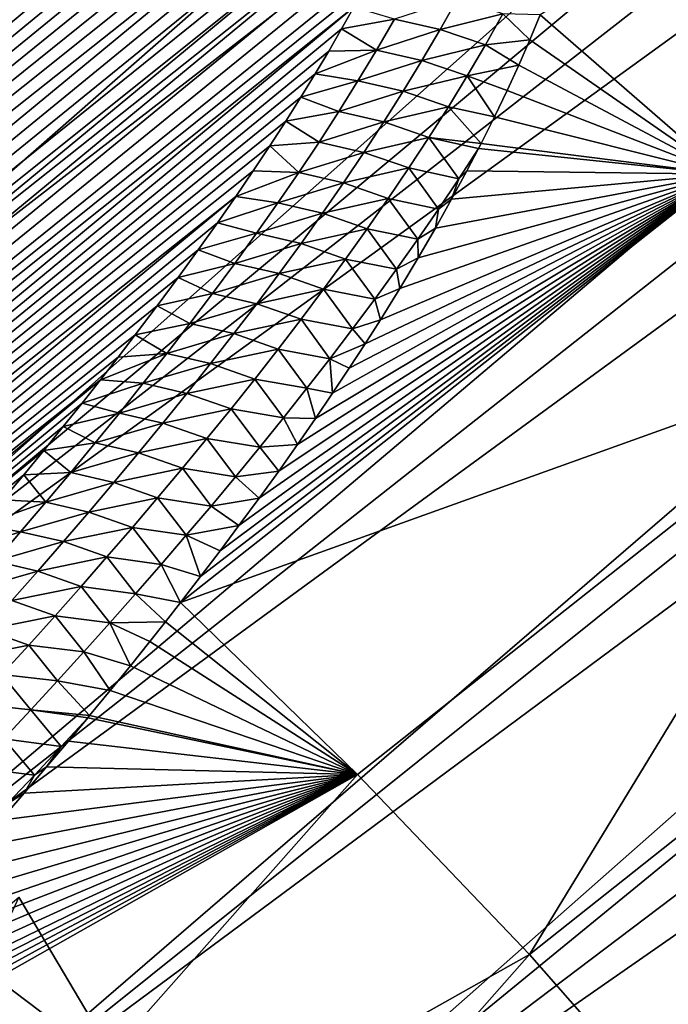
# Model space of a CAD drawing. Header units: metres. Extents: x -82 to 82, y -464 to 32.
# Tile 179 of 256: x -43.6 to -39.31, y -19.83 to -13.32. Entities that reach past the tile are written whole.
import ezdxf

# ---------------------------------------------------------------- set-up
doc = ezdxf.new("R2010")
doc.units = ezdxf.units.M
doc.layers.add('solid_K244121000C07', color=7, linetype='CONTINUOUS')

msp = doc.modelspace()

# ---------------------------------------------------------------- linework, layer by layer
at = {"layer": 'solid_K244121000C07'}
for points in [[(-28.778862, 1.928971, 15.909184), (-47.495743, -14.239585, 32.823467), (-47.729076, -12.937846, 33.763187)], [(-28.778862, 1.928971, 15.909184), (-29.025888, 0.956961, 15.827845), (-47.495743, -14.239585, 32.823467)], [(-29.025888, 0.956961, 15.827845), (-29.240036, -0.018982, 15.770279), (-47.495743, -14.239585, 32.823467)], [(-29.240036, -0.018982, 15.770279), (-47.133812, -15.58215, 31.986959), (-47.495743, -14.239585, 32.823467)], [(-29.240036, -0.018982, 15.770279), (-29.419197, -0.991551, 15.73525), (-47.133812, -15.58215, 31.986959)], [(-29.419197, -0.991551, 15.73525), (-29.562916, -1.955799, 15.721911), (-47.133812, -15.58215, 31.986959)], [(-29.562916, -1.955799, 15.721911), (-46.647621, -16.949772, 31.263393), (-47.133812, -15.58215, 31.986959)], [(-29.562916, -1.955799, 15.721911), (-29.670658, -2.906637, 15.728761), (-46.647621, -16.949772, 31.263393)], [(-29.670658, -2.906637, 15.728761), (-29.742973, -3.841323, 15.754727), (-46.647621, -16.949772, 31.263393)], [(-29.742973, -3.841323, 15.754727), (-46.041779, -18.329327, 30.659777), (-46.647621, -16.949772, 31.263393)], [(-29.742973, -3.841323, 15.754727), (-29.780869, -4.757768, 15.799009), (-46.041779, -18.329327, 30.659777)], [(-29.780869, -4.757768, 15.799009), (-29.785273, -5.654335, 15.860663), (-46.041779, -18.329327, 30.659777)], [(-29.785273, -5.654335, 15.860663), (-29.757446, -6.53009, 15.939091), (-46.041779, -18.329327, 30.659777)], [(-29.757446, -6.53009, 15.939091), (-45.323975, -19.703331, 30.183741), (-46.041779, -18.329327, 30.659777)], [(-29.757446, -6.53009, 15.939091), (-29.698698, -7.383916, 16.03373), (-45.323975, -19.703331, 30.183741)], [(-29.698698, -7.383916, 16.03373), (-29.610332, -8.214165, 16.14385), (-45.323975, -19.703331, 30.183741)], [(-29.610332, -8.214165, 16.14385), (-44.500805, -21.059212, 29.839617), (-45.323975, -19.703331, 30.183741)], [(-29.610332, -8.214165, 16.14385), (-29.493387, -9.023409, 16.269577), (-44.500805, -21.059212, 29.839617)], [(-64.834755, -25.119205, 80.176369), (-43.540062, -8.332244, 60.118542), (-43.840309, -8.324328, 60.157181)], [(-64.834755, -25.119205, 80.176369), (-64.335869, -25.493855, 80.487877), (-43.540062, -8.332244, 60.118542)], [(-64.335869, -25.493855, 80.487877), (-43.264629, -8.348969, 60.096176), (-43.540062, -8.332244, 60.118542)], [(-64.335869, -25.493855, 80.487877), (-43.012814, -8.373571, 60.088535), (-43.264629, -8.348969, 60.096176)], [(-64.335869, -25.493855, 80.487877), (-42.782852, -8.40483, 60.093716), (-43.012814, -8.373571, 60.088535)], [(-64.335869, -25.493855, 80.487877), (-63.820595, -25.836399, 80.80275), (-42.782852, -8.40483, 60.093716)], [(-63.820595, -25.836399, 80.80275), (-42.572567, -8.441628, 60.109905), (-42.782852, -8.40483, 60.093716)], [(-63.820595, -25.836399, 80.80275), (-42.380119, -8.48347, 60.136036), (-42.572567, -8.441628, 60.109905)], [(-63.820595, -25.836399, 80.80275), (-42.203426, -8.529872, 60.171082), (-42.380119, -8.48347, 60.136036)], [(-63.820595, -25.836399, 80.80275), (-42.039787, -8.580474, 60.214184), (-42.203426, -8.529872, 60.171082)], [(-63.820595, -25.836399, 80.80275), (-63.289322, -26.146841, 81.120834), (-42.039787, -8.580474, 60.214184)], [(-63.289322, -26.146841, 81.120834), (-41.887871, -8.635173, 60.264946), (-42.039787, -8.580474, 60.214184)], [(-63.289322, -26.146841, 81.120834), (-41.746437, -8.693929, 60.323101), (-41.887871, -8.635173, 60.264946)], [(-63.289322, -26.146841, 81.120834), (-41.613842, -8.757077, 60.388844), (-41.746437, -8.693929, 60.323101)], [(-63.289322, -26.146841, 81.120834), (-41.489037, -8.824934, 60.462437), (-41.613842, -8.757077, 60.388844)], [(-63.289322, -26.146841, 81.120834), (-62.742287, -26.425131, 81.442032), (-41.489037, -8.824934, 60.462437)], [(-62.742287, -26.425131, 81.442032), (-41.371315, -8.897844, 60.544262), (-41.489037, -8.824934, 60.462437)], [(-62.742287, -26.425131, 81.442032), (-41.260094, -8.976295, 60.634899), (-41.371315, -8.897844, 60.544262)], [(-62.742287, -26.425131, 81.442032), (-41.154835, -9.061293, 60.735622), (-41.260094, -8.976295, 60.634899)], [(-29.493387, -9.023409, 16.269577), (-29.348942, -9.812105, 16.410995), (-44.500805, -21.059212, 29.839617)], [(-62.742287, -26.425131, 81.442032), (-41.055309, -9.153658, 60.847538), (-41.154835, -9.061293, 60.735622)], [(-62.742287, -26.425131, 81.442032), (-62.179672, -26.671076, 81.766197), (-41.055309, -9.153658, 60.847538)], [(-62.179672, -26.671076, 81.766197), (-40.961311, -9.254266, 60.971901), (-41.055309, -9.153658, 60.847538)], [(-62.179672, -26.671076, 81.766197), (-40.873428, -9.364512, 61.110653), (-40.961311, -9.254266, 60.971901)], [(-62.179672, -26.671076, 81.766197), (-40.792225, -9.485834, 61.265865), (-40.873428, -9.364512, 61.110653)], [(-62.179672, -26.671076, 81.766197), (-40.718353, -9.61946, 61.439423), (-40.792225, -9.485834, 61.265865)], [(-62.179672, -26.671076, 81.766197), (-61.601677, -26.884352, 82.093117), (-40.718353, -9.61946, 61.439423)], [(-61.601677, -26.884352, 82.093117), (-40.653225, -9.767008, 61.633743), (-40.718353, -9.61946, 61.439423)], [(-61.601677, -26.884352, 82.093117), (-40.598804, -9.929516, 61.850502), (-40.653225, -9.767008, 61.633743)], [(-29.348942, -9.812105, 16.410995), (-43.582558, -22.37991, 29.631804), (-44.500805, -21.059212, 29.839617)], [(-29.348942, -9.812105, 16.410995), (-29.178146, -10.580853, 16.56848), (-43.582558, -22.37991, 29.631804)], [(-61.601677, -26.884352, 82.093117), (-40.556633, -10.107687, 62.090969), (-40.598804, -9.929516, 61.850502)], [(-61.601677, -26.884352, 82.093117), (-61.008488, -27.064545, 82.422569), (-40.556633, -10.107687, 62.090969)], [(-61.008488, -27.064545, 82.422569), (-40.528538, -10.302249, 62.356419), (-40.556633, -10.107687, 62.090969)], [(-61.008488, -27.064545, 82.422569), (-40.516788, -10.514305, 62.648548), (-40.528538, -10.302249, 62.356419)], [(-42.286888, -24.934612, 29.838428), (-48.370857, -11.626204, 35.399483), (-48.303226, -10.45753, 36.546307)], [(-41.150738, -26.103283, 30.008572), (-48.303226, -10.45753, 36.546307), (-44.610744, -18.277935, 33.406876)], [(-41.150738, -26.103283, 30.008572), (-42.286888, -24.934612, 29.838428), (-48.303226, -10.45753, 36.546307)], [(-61.008488, -27.064545, 82.422569), (-40.517395, -10.627028, 62.804909), (-40.516788, -10.514305, 62.648548)], [(-29.178146, -10.580853, 16.56848), (-28.98217, -11.330082, 16.742548), (-43.582558, -22.37991, 29.631804)], [(-61.008488, -27.064545, 82.422569), (-40.522987, -10.744588, 62.968632), (-40.517395, -10.627028, 62.804909)], [(-61.008488, -27.064545, 82.422569), (-60.40023, -27.211138, 82.754303), (-40.522987, -10.744588, 62.968632)], [(-60.40023, -27.211138, 82.754303), (-40.533264, -10.866755, 63.139503), (-40.522987, -10.744588, 62.968632)], [(-60.40023, -27.211138, 82.754303), (-40.548798, -10.993882, 63.317982), (-40.533264, -10.866755, 63.139503)], [(-60.40023, -27.211138, 82.754303), (-40.570057, -11.126246, 63.504444), (-40.548798, -10.993882, 63.317982)], [(-40.161003, -13.291004, 66.40036), (-38.948948, -14.343993, 66.774086), (-36.413612, -10.997768, 60.998699)], [(-60.40023, -27.211138, 82.754303), (-40.596748, -11.263615, 63.698666), (-40.570057, -11.126246, 63.504444)], [(-60.40023, -27.211138, 82.754303), (-40.629555, -11.406436, 63.901222), (-40.596748, -11.263615, 63.698666)], [(-28.98217, -11.330082, 16.742548), (-28.762028, -12.05919, 16.933319), (-43.582558, -22.37991, 29.631804)], [(-60.40023, -27.211138, 82.754303), (-40.668781, -11.554899, 64.112389), (-40.629555, -11.406436, 63.901222)], [(-60.40023, -27.211138, 82.754303), (-59.77689, -27.3235, 83.088036), (-40.668781, -11.554899, 64.112389)], [(-59.77689, -27.3235, 83.088036), (-40.71423, -11.708824, 64.332008), (-40.668781, -11.554899, 64.112389)], [(-43.356022, -23.693224, 29.808359), (-48.304981, -12.867597, 34.331955), (-48.370857, -11.626204, 35.399483)], [(-42.286888, -24.934612, 29.838428), (-43.356022, -23.693224, 29.808359), (-48.370857, -11.626204, 35.399483)], [(-59.77689, -27.3235, 83.088036), (-40.766747, -11.868773, 64.560776), (-40.71423, -11.708824, 64.332008)], [(-59.77689, -27.3235, 83.088036), (-40.826477, -12.03481, 64.79882), (-40.766747, -11.868773, 64.560776)], [(-59.77689, -27.3235, 83.088036), (-40.893379, -12.206872, 65.046104), (-40.826477, -12.03481, 64.79882)], [(-28.762028, -12.05919, 16.933319), (-42.578362, -23.652468, 29.56222), (-43.582558, -22.37991, 29.631804)], [(-28.273508, -13.410625, 17.35137), (-42.578362, -23.652468, 29.56222), (-28.762028, -12.05919, 16.933319)], [(-59.77689, -27.3235, 83.088036), (-40.96843, -12.385616, 65.303452), (-40.893379, -12.206872, 65.046104)], [(-59.77689, -27.3235, 83.088036), (-59.138569, -27.400879, 83.423401), (-40.96843, -12.385616, 65.303452)], [(-59.138569, -27.400879, 83.423401), (-41.051514, -12.57093, 65.570778), (-40.96843, -12.385616, 65.303452)], [(-59.138569, -27.400879, 83.423401), (-41.142879, -12.762949, 65.848274), (-41.051514, -12.57093, 65.570778)], [(-59.138569, -27.400879, 83.423401), (-41.243584, -12.962393, 66.136818), (-41.142879, -12.762949, 65.848274)], [(-43.356022, -23.693224, 29.808359), (-44.346436, -22.39278, 29.918623), (-48.304981, -12.867597, 34.331955)], [(-59.138569, -27.400879, 83.423401), (-41.315708, -13.099323, 66.335159), (-41.243584, -12.962393, 66.136818)], [(-59.138569, -27.400879, 83.423401), (-41.391899, -13.239465, 66.538345), (-41.315708, -13.099323, 66.335159)], [(-41.123844, -13.320034, 66.722183), (-40.822067, -13.387857, 66.798904), (-40.707207, -13.182348, 66.492828)], [(-40.406654, -13.282847, 66.524078), (-40.707207, -13.182348, 66.492828), (-40.822067, -13.387857, 66.798904)], [(-59.138569, -27.400879, 83.423401), (-58.485359, -27.442442, 83.760002), (-41.391899, -13.239465, 66.538345)], [(-58.485359, -27.442442, 83.760002), (-41.472534, -13.383074, 66.746674), (-41.391899, -13.239465, 66.538345)], [(-41.123844, -13.320034, 66.722183), (-41.391899, -13.239465, 66.538345), (-41.472534, -13.383074, 66.746674)], [(-40.406654, -13.282847, 66.524078), (-40.822067, -13.387857, 66.798904), (-40.522243, -13.488924, 66.834984)], [(-40.406654, -13.282847, 66.524078), (-40.522243, -13.488924, 66.834984), (-40.228897, -13.454989, 66.636169)], [(-40.406654, -13.282847, 66.524078), (-40.228897, -13.454989, 66.636169), (-40.161003, -13.291004, 66.40036)], [(-41.123844, -13.320034, 66.722183), (-41.472534, -13.383074, 66.746674), (-41.242146, -13.524311, 67.022537)], [(-41.123844, -13.320034, 66.722183), (-41.242146, -13.524311, 67.022537), (-40.822067, -13.387857, 66.798904)], [(-40.228897, -13.454989, 66.636169), (-38.948948, -14.343993, 66.774086), (-40.161003, -13.291004, 66.40036)], [(-58.485359, -27.442442, 83.760002), (-41.557995, -13.530406, 66.960449), (-41.472534, -13.383074, 66.746674)], [(-28.273508, -13.410625, 17.35137), (-28.169008, -13.665431, 17.440735), (-42.578362, -23.652468, 29.56222)], [(-41.242146, -13.524311, 67.022537), (-41.472534, -13.383074, 66.746674), (-41.557995, -13.530406, 66.960449)], [(-41.242146, -13.524311, 67.022537), (-40.941563, -13.592397, 67.10363), (-40.822067, -13.387857, 66.798904)], [(-40.522243, -13.488924, 66.834984), (-40.822067, -13.387857, 66.798904), (-40.941563, -13.592397, 67.10363)], [(-40.522243, -13.488924, 66.834984), (-40.302235, -13.623486, 66.878731), (-40.228897, -13.454989, 66.636169)], [(-40.228897, -13.454989, 66.636169), (-40.302235, -13.623486, 66.878731), (-38.948948, -14.343993, 66.774086)], [(-58.485359, -27.442442, 83.760002), (-41.648029, -13.68128, 67.179474), (-41.557995, -13.530406, 66.960449)], [(-41.242146, -13.524311, 67.022537), (-41.557995, -13.530406, 66.960449), (-41.648029, -13.68128, 67.179474)], [(-41.242146, -13.524311, 67.022537), (-41.648029, -13.68128, 67.179474), (-41.364769, -13.727781, 67.321808)], [(-41.242146, -13.524311, 67.022537), (-41.364769, -13.727781, 67.321808), (-40.941563, -13.592397, 67.10363)], [(-40.522243, -13.488924, 66.834984), (-40.941563, -13.592397, 67.10363), (-40.642475, -13.693919, 67.144272)], [(-40.522243, -13.488924, 66.834984), (-40.642475, -13.693919, 67.144272), (-40.302235, -13.623486, 66.878731)], [(-41.364769, -13.727781, 67.321808), (-41.065369, -13.796036, 67.407036), (-40.941563, -13.592397, 67.10363)], [(-40.642475, -13.693919, 67.144272), (-40.941563, -13.592397, 67.10363), (-41.065369, -13.796036, 67.407036)], [(-28.169008, -13.665431, 17.440735), (-41.499512, -24.862389, 29.631804), (-42.578362, -23.652468, 29.56222)], [(-28.169008, -13.665431, 17.440735), (-27.703699, -14.696488, 17.842062), (-41.499512, -24.862389, 29.631804)], [(-40.642475, -13.693919, 67.144272), (-40.379219, -13.791569, 67.121147), (-40.302235, -13.623486, 66.878731)], [(-40.302235, -13.623486, 66.878731), (-40.379219, -13.791569, 67.121147), (-38.948948, -14.343993, 66.774086)], [(-58.485359, -27.442442, 83.760002), (-41.742554, -13.835624, 67.403679), (-41.648029, -13.68128, 67.179474)], [(-41.364769, -13.727781, 67.321808), (-41.648029, -13.68128, 67.179474), (-41.742554, -13.835624, 67.403679)], [(-41.364769, -13.727781, 67.321808), (-41.742554, -13.835624, 67.403679), (-41.491467, -13.930489, 67.619995)], [(-41.364769, -13.727781, 67.321808), (-41.491467, -13.930489, 67.619995), (-41.065369, -13.796036, 67.407036)], [(-40.642475, -13.693919, 67.144272), (-41.065369, -13.796036, 67.407036), (-40.767017, -13.897918, 67.452019)], [(-40.642475, -13.693919, 67.144272), (-40.767017, -13.897918, 67.452019), (-40.462242, -13.96422, 67.370651)], [(-40.642475, -13.693919, 67.144272), (-40.462242, -13.96422, 67.370651), (-40.379219, -13.791569, 67.121147)], [(-41.491467, -13.930489, 67.619995), (-41.193222, -13.998832, 67.709152), (-41.065369, -13.796036, 67.407036)], [(-40.767017, -13.897918, 67.452019), (-41.065369, -13.796036, 67.407036), (-41.193222, -13.998832, 67.709152)], [(-40.379219, -13.791569, 67.121147), (-40.462242, -13.96422, 67.370651), (-38.948948, -14.343993, 66.774086)], [(-58.485359, -27.442442, 83.760002), (-41.842014, -13.993731, 67.633408), (-41.742554, -13.835624, 67.403679)], [(-41.491467, -13.930489, 67.619995), (-41.742554, -13.835624, 67.403679), (-41.842014, -13.993731, 67.633408)], [(-41.491467, -13.930489, 67.619995), (-41.842014, -13.993731, 67.633408), (-41.622021, -14.132477, 67.917114)], [(-41.491467, -13.930489, 67.619995), (-41.622021, -14.132477, 67.917114), (-41.193222, -13.998832, 67.709152)], [(-40.767017, -13.897918, 67.452019), (-41.193222, -13.998832, 67.709152), (-40.895618, -14.100989, 67.758278)], [(-40.767017, -13.897918, 67.452019), (-40.895618, -14.100989, 67.758278), (-40.55064, -14.141338, 67.626595)], [(-40.767017, -13.897918, 67.452019), (-40.55064, -14.141338, 67.626595), (-40.462242, -13.96422, 67.370651)], [(-58.485359, -27.442442, 83.760002), (-41.946854, -14.155898, 67.868996), (-41.842014, -13.993731, 67.633408)], [(-41.622021, -14.132477, 67.917114), (-41.842014, -13.993731, 67.633408), (-41.946854, -14.155898, 67.868996)], [(-41.622021, -14.132477, 67.917114), (-41.324917, -14.200836, 68.010002), (-41.193222, -13.998832, 67.709152)], [(-40.895618, -14.100989, 67.758278), (-41.193222, -13.998832, 67.709152), (-41.324917, -14.200836, 68.010002)], [(-40.462242, -13.96422, 67.370651), (-40.55064, -14.141338, 67.626595), (-38.948948, -14.343993, 66.774086)], [(-40.895618, -14.100989, 67.758278), (-41.324917, -14.200836, 68.010002), (-41.028057, -14.303198, 68.06308)], [(-40.895618, -14.100989, 67.758278), (-41.028057, -14.303198, 68.06308), (-40.69809, -14.375864, 67.981522)], [(-40.895618, -14.100989, 67.758278), (-40.567623, -14.174632, 67.674713), (-40.55064, -14.141338, 67.626595)], [(-40.895618, -14.100989, 67.758278), (-40.69809, -14.375864, 67.981522), (-40.567623, -14.174632, 67.674713)], [(-58.485359, -27.442442, 83.760002), (-42.05711, -14.322145, 68.110466), (-41.946854, -14.155898, 67.868996)], [(-41.756222, -14.333784, 68.213173), (-41.946854, -14.155898, 67.868996), (-42.05711, -14.322145, 68.110466)], [(-41.622021, -14.132477, 67.917114), (-41.946854, -14.155898, 67.868996), (-41.756222, -14.333784, 68.213173)], [(-41.622021, -14.132477, 67.917114), (-41.756222, -14.333784, 68.213173), (-41.324917, -14.200836, 68.010002)], [(-40.69809, -14.375864, 67.981522), (-40.644833, -14.323088, 67.88932), (-40.567623, -14.174632, 67.674713)], [(-40.567623, -14.174632, 67.674713), (-40.644833, -14.323088, 67.88932), (-38.948948, -14.343993, 66.774086)], [(-40.55064, -14.141338, 67.626595), (-40.567623, -14.174632, 67.674713), (-38.948948, -14.343993, 66.774086)], [(-41.756222, -14.333784, 68.213173), (-41.460239, -14.402101, 68.309624), (-41.324917, -14.200836, 68.010002)], [(-41.028057, -14.303198, 68.06308), (-41.324917, -14.200836, 68.010002), (-41.460239, -14.402101, 68.309624)], [(-58.485359, -27.442442, 83.760002), (-42.172367, -14.492177, 68.357521), (-42.05711, -14.322145, 68.110466)], [(-41.756222, -14.333784, 68.213173), (-42.05711, -14.322145, 68.110466), (-42.172367, -14.492177, 68.357521)], [(-41.028057, -14.303198, 68.06308), (-41.460239, -14.402101, 68.309624), (-41.164124, -14.504602, 68.36647)], [(-41.028057, -14.303198, 68.06308), (-41.164124, -14.504602, 68.36647), (-40.832024, -14.575781, 68.286148)], [(-41.028057, -14.303198, 68.06308), (-40.832024, -14.575781, 68.286148), (-40.69809, -14.375864, 67.981522)], [(-40.644833, -14.323088, 67.88932), (-40.745449, -14.50968, 68.159325), (-38.948948, -14.343993, 66.774086)], [(-40.69809, -14.375864, 67.981522), (-40.745449, -14.50968, 68.159325), (-40.644833, -14.323088, 67.88932)], [(-42.538094, -17.17778, 72.021889), (-37.768719, -15.46508, 67.036133), (-38.948948, -14.343993, 66.774086)], [(-42.404972, -17.005039, 71.772873), (-42.538094, -17.17778, 72.021889), (-38.948948, -14.343993, 66.774086)], [(-42.276211, -16.835335, 71.527977), (-42.404972, -17.005039, 71.772873), (-38.948948, -14.343993, 66.774086)], [(-42.151508, -16.668528, 71.286949), (-42.276211, -16.835335, 71.527977), (-38.948948, -14.343993, 66.774086)], [(-41.756222, -14.333784, 68.213173), (-42.172367, -14.492177, 68.357521), (-41.893856, -14.534452, 68.508179)], [(-42.01725, -16.486185, 71.023064), (-42.151508, -16.668528, 71.286949), (-38.948948, -14.343993, 66.774086)], [(-41.888378, -16.307516, 70.764458), (-42.01725, -16.486185, 71.023064), (-38.948948, -14.343993, 66.774086)], [(-41.756222, -14.333784, 68.213173), (-41.893856, -14.534452, 68.508179), (-41.460239, -14.402101, 68.309624)], [(-41.764805, -16.132462, 70.511093), (-41.888378, -16.307516, 70.764458), (-38.948948, -14.343993, 66.774086)], [(-41.646179, -15.960865, 70.262688), (-41.764805, -16.132462, 70.511093), (-38.948948, -14.343993, 66.774086)], [(-41.532146, -15.792569, 70.018929), (-41.646179, -15.960865, 70.262688), (-38.948948, -14.343993, 66.774086)], [(-41.422352, -15.627419, 69.779518), (-41.532146, -15.792569, 70.018929), (-38.948948, -14.343993, 66.774086)], [(-41.316647, -15.465329, 69.544334), (-41.422352, -15.627419, 69.779518), (-38.948948, -14.343993, 66.774086)], [(-41.215599, -15.30647, 69.313988), (-41.316647, -15.465329, 69.544334), (-38.948948, -14.343993, 66.774086)], [(-41.087765, -15.099533, 69.01413), (-41.215599, -15.30647, 69.313988), (-38.948948, -14.343993, 66.774086)], [(-40.967159, -14.897908, 68.722031), (-41.087765, -15.099533, 69.01413), (-38.948948, -14.343993, 66.774086)], [(-40.853073, -14.701321, 68.437096), (-40.967159, -14.897908, 68.722031), (-38.948948, -14.343993, 66.774086)], [(-40.745449, -14.50968, 68.159325), (-40.853073, -14.701321, 68.437096), (-38.948948, -14.343993, 66.774086)], [(-40.69809, -14.375864, 67.981522), (-40.832024, -14.575781, 68.286148), (-40.745449, -14.50968, 68.159325)], [(-41.893856, -14.534452, 68.508179), (-41.598976, -14.602674, 68.608032), (-41.460239, -14.402101, 68.309624)], [(-41.164124, -14.504602, 68.36647), (-41.460239, -14.402101, 68.309624), (-41.598976, -14.602674, 68.608032)], [(-58.485359, -27.442442, 83.760002), (-57.817352, -27.447258, 84.097397), (-42.172367, -14.492177, 68.357521)], [(-57.817352, -27.447258, 84.097397), (-42.293102, -14.666307, 68.610497), (-42.172367, -14.492177, 68.357521)], [(-41.893856, -14.534452, 68.508179), (-42.172367, -14.492177, 68.357521), (-42.293102, -14.666307, 68.610497)], [(-41.164124, -14.504602, 68.36647), (-41.598976, -14.602674, 68.608032), (-41.3036, -14.705262, 68.668495)], [(-41.164124, -14.504602, 68.36647), (-41.3036, -14.705262, 68.668495), (-40.969387, -14.774893, 68.589272)], [(-41.164124, -14.504602, 68.36647), (-40.969387, -14.774893, 68.589272), (-40.832024, -14.575781, 68.286148)], [(-40.832024, -14.575781, 68.286148), (-40.853073, -14.701321, 68.437096), (-40.745449, -14.50968, 68.159325)], [(-41.893856, -14.534452, 68.508179), (-42.293102, -14.666307, 68.610497), (-42.034744, -14.734517, 68.802147)], [(-41.893856, -14.534452, 68.508179), (-42.034744, -14.734517, 68.802147), (-41.598976, -14.602674, 68.608032)], [(-40.832024, -14.575781, 68.286148), (-40.969387, -14.774893, 68.589272), (-40.853073, -14.701321, 68.437096)], [(-42.034744, -14.734517, 68.802147), (-41.740952, -14.802601, 68.905251), (-41.598976, -14.602674, 68.608032)], [(-41.3036, -14.705262, 68.668495), (-41.598976, -14.602674, 68.608032), (-41.740952, -14.802601, 68.905251)], [(-57.817352, -27.447258, 84.097397), (-42.419849, -14.844879, 68.869766), (-42.293102, -14.666307, 68.610497)], [(-42.034744, -14.734517, 68.802147), (-42.293102, -14.666307, 68.610497), (-42.419849, -14.844879, 68.869766)], [(-41.3036, -14.705262, 68.668495), (-41.740952, -14.802601, 68.905251), (-41.446316, -14.905229, 68.969185)], [(-27.703699, -14.696488, 17.842062), (-27.467581, -15.167276, 18.048883), (-41.499512, -24.862389, 29.631804)], [(-41.3036, -14.705262, 68.668495), (-41.446316, -14.905229, 68.969185), (-41.109982, -14.973261, 68.890945)], [(-41.3036, -14.705262, 68.668495), (-41.109982, -14.973261, 68.890945), (-40.969387, -14.774893, 68.589272)], [(-40.969387, -14.774893, 68.589272), (-40.967159, -14.897908, 68.722031), (-40.853073, -14.701321, 68.437096)], [(-42.034744, -14.734517, 68.802147), (-42.419849, -14.844879, 68.869766), (-42.178749, -14.934011, 69.095078)], [(-42.034744, -14.734517, 68.802147), (-42.178749, -14.934011, 69.095078), (-41.740952, -14.802601, 68.905251)], [(-40.969387, -14.774893, 68.589272), (-41.109982, -14.973261, 68.890945), (-40.967159, -14.897908, 68.722031)], [(-57.817352, -27.447258, 84.097397), (-42.552925, -15.028101, 69.135582), (-42.419849, -14.844879, 68.869766)], [(-42.178749, -14.934011, 69.095078), (-42.419849, -14.844879, 68.869766), (-42.552925, -15.028101, 69.135582)], [(-42.178749, -14.934011, 69.095078), (-41.886024, -15.001918, 69.201302), (-41.740952, -14.802601, 68.905251)], [(-41.446316, -14.905229, 68.969185), (-41.740952, -14.802601, 68.905251), (-41.886024, -15.001918, 69.201302)], [(-41.446316, -14.905229, 68.969185), (-41.886024, -15.001918, 69.201302), (-41.592129, -15.104544, 69.268578)], [(-41.446316, -14.905229, 68.969185), (-41.592129, -15.104544, 69.268578), (-41.253666, -15.170934, 69.191193)], [(-41.446316, -14.905229, 68.969185), (-41.253666, -15.170934, 69.191193), (-41.109982, -14.973261, 68.890945)], [(-41.109982, -14.973261, 68.890945), (-41.087765, -15.099533, 69.01413), (-40.967159, -14.897908, 68.722031)], [(-42.178749, -14.934011, 69.095078), (-42.552925, -15.028101, 69.135582), (-42.325733, -15.132964, 69.386993)], [(-42.178749, -14.934011, 69.095078), (-42.325733, -15.132964, 69.386993), (-41.886024, -15.001918, 69.201302)], [(-41.109982, -14.973261, 68.890945), (-41.253666, -15.170934, 69.191193), (-41.087765, -15.099533, 69.01413)], [(-57.817352, -27.447258, 84.097397), (-42.691685, -15.215543, 69.407471), (-42.552925, -15.028101, 69.135582)], [(-42.325733, -15.132964, 69.386993), (-42.552925, -15.028101, 69.135582), (-42.691685, -15.215543, 69.407471)], [(-42.325733, -15.132964, 69.386993), (-42.034058, -15.200662, 69.496201), (-41.886024, -15.001918, 69.201302)], [(-41.592129, -15.104544, 69.268578), (-41.886024, -15.001918, 69.201302), (-42.034058, -15.200662, 69.496201)], [(-41.592129, -15.104544, 69.268578), (-42.034058, -15.200662, 69.496201), (-41.740898, -15.303252, 69.566696)], [(-41.592129, -15.104544, 69.268578), (-41.740898, -15.303252, 69.566696), (-41.400311, -15.367958, 69.490067)], [(-41.592129, -15.104544, 69.268578), (-41.400311, -15.367958, 69.490067), (-41.253666, -15.170934, 69.191193)], [(-41.253666, -15.170934, 69.191193), (-41.215599, -15.30647, 69.313988), (-41.087765, -15.099533, 69.01413)], [(-42.325733, -15.132964, 69.386993), (-42.691685, -15.215543, 69.407471), (-42.475555, -15.331408, 69.677895)], [(-42.325733, -15.132964, 69.386993), (-42.475555, -15.331408, 69.677895), (-42.034058, -15.200662, 69.496201)], [(-27.467581, -15.167276, 18.048883), (-40.35833, -25.996021, 29.839617), (-41.499512, -24.862389, 29.631804)], [(-41.253666, -15.170934, 69.191193), (-41.400311, -15.367958, 69.490067), (-41.215599, -15.30647, 69.313988)], [(-27.467581, -15.167276, 18.048883), (-27.080816, -15.878484, 18.393562), (-40.35833, -25.996021, 29.839617)], [(-57.817352, -27.447258, 84.097397), (-42.836548, -15.407466, 69.68573), (-42.691685, -15.215543, 69.407471)], [(-42.475555, -15.331408, 69.677895), (-42.691685, -15.215543, 69.407471), (-42.836548, -15.407466, 69.68573)], [(-42.475555, -15.331408, 69.677895), (-42.184914, -15.398869, 69.789978), (-42.034058, -15.200662, 69.496201)], [(-41.740898, -15.303252, 69.566696), (-42.034058, -15.200662, 69.496201), (-42.184914, -15.398869, 69.789978)], [(-42.475555, -15.331408, 69.677895), (-42.836548, -15.407466, 69.68573), (-42.628086, -15.529373, 69.967796)], [(-42.475555, -15.331408, 69.677895), (-42.628086, -15.529373, 69.967796), (-42.184914, -15.398869, 69.789978)], [(-41.740898, -15.303252, 69.566696), (-42.184914, -15.398869, 69.789978), (-41.89249, -15.501392, 69.863564)], [(-41.740898, -15.303252, 69.566696), (-41.89249, -15.501392, 69.863564), (-41.549774, -15.564379, 69.78759)], [(-41.740898, -15.303252, 69.566696), (-41.549774, -15.564379, 69.78759), (-41.400311, -15.367958, 69.490067)], [(-41.400311, -15.367958, 69.490067), (-41.316647, -15.465329, 69.544334), (-41.215599, -15.30647, 69.313988)], [(-57.817352, -27.447258, 84.097397), (-42.94957, -15.554585, 69.898842), (-42.836548, -15.407466, 69.68573)], [(-42.628086, -15.529373, 69.967796), (-42.836548, -15.407466, 69.68573), (-42.94957, -15.554585, 69.898842)], [(-42.628086, -15.529373, 69.967796), (-42.338463, -15.596575, 70.082642), (-42.184914, -15.398869, 69.789978)], [(-41.89249, -15.501392, 69.863564), (-42.184914, -15.398869, 69.789978), (-42.338463, -15.596575, 70.082642)], [(-41.400311, -15.367958, 69.490067), (-41.549774, -15.564379, 69.78759), (-41.316647, -15.465329, 69.544334)], [(-42.538094, -17.17778, 72.021889), (-41.368046, -18.314587, 72.283867), (-37.768719, -15.46508, 67.036133)], [(-41.549774, -15.564379, 69.78759), (-41.422352, -15.627419, 69.779518), (-41.316647, -15.465329, 69.544334)], [(-41.368046, -18.314587, 72.283867), (-40.230103, -19.505442, 72.435608), (-37.768719, -15.46508, 67.036133)], [(-40.230103, -19.505442, 72.435608), (-36.632713, -16.649935, 67.191261), (-37.768719, -15.46508, 67.036133)], [(-57.817352, -27.447258, 84.097397), (-43.066639, -15.704616, 70.115944), (-42.94957, -15.554585, 69.898842)], [(-42.628086, -15.529373, 69.967796), (-42.94957, -15.554585, 69.898842), (-43.066639, -15.704616, 70.115944)], [(-42.628086, -15.529373, 69.967796), (-43.066639, -15.704616, 70.115944), (-42.783215, -15.726885, 70.256699)], [(-42.628086, -15.529373, 69.967796), (-42.783215, -15.726885, 70.256699), (-42.338463, -15.596575, 70.082642)], [(-41.89249, -15.501392, 69.863564), (-42.338463, -15.596575, 70.082642), (-42.046772, -15.699006, 70.15921)], [(-41.89249, -15.501392, 69.863564), (-42.046772, -15.699006, 70.15921), (-41.701931, -15.760241, 70.083801)], [(-41.89249, -15.501392, 69.863564), (-41.701931, -15.760241, 70.083801), (-41.549774, -15.564379, 69.78759)], [(-42.783215, -15.726885, 70.256699), (-42.494595, -15.793808, 70.374207), (-42.338463, -15.596575, 70.082642)], [(-42.046772, -15.699006, 70.15921), (-42.338463, -15.596575, 70.082642), (-42.494595, -15.793808, 70.374207)], [(-41.549774, -15.564379, 69.78759), (-41.701931, -15.760241, 70.083801), (-41.532146, -15.792569, 70.018929)], [(-41.549774, -15.564379, 69.78759), (-41.532146, -15.792569, 70.018929), (-41.422352, -15.627419, 69.779518)], [(-57.817352, -27.447258, 84.097397), (-57.134491, -27.41424, 84.435043), (-43.066639, -15.704616, 70.115944)], [(-57.134491, -27.41424, 84.435043), (-43.187798, -15.857589, 70.337067), (-43.066639, -15.704616, 70.115944)], [(-42.783215, -15.726885, 70.256699), (-43.066639, -15.704616, 70.115944), (-43.187798, -15.857589, 70.337067)], [(-42.783215, -15.726885, 70.256699), (-43.187798, -15.857589, 70.337067), (-42.940849, -15.923968, 70.544609)], [(-42.783215, -15.726885, 70.256699), (-42.940849, -15.923968, 70.544609), (-42.494595, -15.793808, 70.374207)], [(-42.046772, -15.699006, 70.15921), (-42.494595, -15.793808, 70.374207), (-42.203632, -15.896126, 70.453667)], [(-42.046772, -15.699006, 70.15921), (-42.203632, -15.896126, 70.453667), (-41.856659, -15.955582, 70.378738)], [(-42.046772, -15.699006, 70.15921), (-41.856659, -15.955582, 70.378738), (-41.701931, -15.760241, 70.083801)], [(-42.940849, -15.923968, 70.544609), (-42.653217, -15.990597, 70.664688), (-42.494595, -15.793808, 70.374207)], [(-42.203632, -15.896126, 70.453667), (-42.494595, -15.793808, 70.374207), (-42.653217, -15.990597, 70.664688)], [(-41.701931, -15.760241, 70.083801), (-41.856659, -15.955582, 70.378738), (-41.646179, -15.960865, 70.262688)], [(-41.701931, -15.760241, 70.083801), (-41.646179, -15.960865, 70.262688), (-41.532146, -15.792569, 70.018929)], [(-57.134491, -27.41424, 84.435043), (-43.312538, -16.01318, 70.561882), (-43.187798, -15.857589, 70.337067)], [(-42.940849, -15.923968, 70.544609), (-43.187798, -15.857589, 70.337067), (-43.312538, -16.01318, 70.561882)], [(-27.080816, -15.878484, 18.393562), (-27.065435, -15.905449, 18.407467), (-40.35833, -25.996021, 29.839617)], [(-42.940849, -15.923968, 70.544609), (-43.312538, -16.01318, 70.561882), (-43.100903, -16.120647, 70.831543)], [(-42.940849, -15.923968, 70.544609), (-43.100903, -16.120647, 70.831543), (-42.653217, -15.990597, 70.664688)], [(-42.203632, -15.896126, 70.453667), (-42.653217, -15.990597, 70.664688), (-42.362984, -16.092783, 70.746941)], [(-42.203632, -15.896126, 70.453667), (-42.362984, -16.092783, 70.746941), (-42.01387, -16.150436, 70.672417)], [(-42.203632, -15.896126, 70.453667), (-42.01387, -16.150436, 70.672417), (-41.856659, -15.955582, 70.378738)], [(-27.065435, -15.905449, 18.407467), (-39.165989, -27.042131, 30.183741), (-40.35833, -25.996021, 29.839617)], [(-57.134491, -27.41424, 84.435043), (-43.441105, -16.171534, 70.790543), (-43.312538, -16.01318, 70.561882)], [(-43.100903, -16.120647, 70.831543), (-43.312538, -16.01318, 70.561882), (-43.441105, -16.171534, 70.790543)], [(-43.100903, -16.120647, 70.831543), (-42.814247, -16.186968, 70.954094), (-42.653217, -15.990597, 70.664688)], [(-42.362984, -16.092783, 70.746941), (-42.653217, -15.990597, 70.664688), (-42.814247, -16.186968, 70.954094)], [(-41.856659, -15.955582, 70.378738), (-42.01387, -16.150436, 70.672417), (-41.764805, -16.132462, 70.511093)], [(-41.856659, -15.955582, 70.378738), (-41.764805, -16.132462, 70.511093), (-41.646179, -15.960865, 70.262688)], [(-43.100903, -16.120647, 70.831543), (-43.441105, -16.171534, 70.790543), (-43.263279, -16.316944, 71.1175)], [(-43.100903, -16.120647, 70.831543), (-43.263279, -16.316944, 71.1175), (-42.814247, -16.186968, 70.954094)], [(-42.362984, -16.092783, 70.746941), (-42.814247, -16.186968, 70.954094), (-42.524734, -16.289005, 71.039055)], [(-42.362984, -16.092783, 70.746941), (-42.524734, -16.289005, 71.039055), (-42.173477, -16.344835, 70.964867)], [(-42.362984, -16.092783, 70.746941), (-42.173477, -16.344835, 70.964867), (-42.01387, -16.150436, 70.672417)], [(-42.01387, -16.150436, 70.672417), (-41.888378, -16.307516, 70.764458), (-41.764805, -16.132462, 70.511093)], [(-57.134491, -27.41424, 84.435043), (-43.573807, -16.332848, 71.023232), (-43.441105, -16.171534, 70.790543)], [(-43.263279, -16.316944, 71.1175), (-43.441105, -16.171534, 70.790543), (-43.573807, -16.332848, 71.023232)], [(-43.263279, -16.316944, 71.1175), (-42.977585, -16.382948, 71.242447), (-42.814247, -16.186968, 70.954094)], [(-42.524734, -16.289005, 71.039055), (-42.814247, -16.186968, 70.954094), (-42.977585, -16.382948, 71.242447)], [(-42.01387, -16.150436, 70.672417), (-42.173477, -16.344835, 70.964867), (-41.888378, -16.307516, 70.764458)], [(-57.134491, -27.41424, 84.435043), (-43.71096, -16.497318, 71.260147), (-43.573807, -16.332848, 71.023232)], [(-43.427891, -16.512882, 71.402489), (-43.573807, -16.332848, 71.023232), (-43.71096, -16.497318, 71.260147)], [(-43.263279, -16.316944, 71.1175), (-43.573807, -16.332848, 71.023232), (-43.427891, -16.512882, 71.402489)], [(-43.263279, -16.316944, 71.1175), (-43.427891, -16.512882, 71.402489), (-42.977585, -16.382948, 71.242447)], [(-42.524734, -16.289005, 71.039055), (-42.977585, -16.382948, 71.242447), (-42.688793, -16.484823, 71.330025)], [(-42.524734, -16.289005, 71.039055), (-42.688793, -16.484823, 71.330025), (-42.335388, -16.538811, 71.256104)], [(-42.524734, -16.289005, 71.039055), (-42.335388, -16.538811, 71.256104), (-42.173477, -16.344835, 70.964867)], [(-42.173477, -16.344835, 70.964867), (-42.01725, -16.486185, 71.023064), (-41.888378, -16.307516, 70.764458)], [(-43.427891, -16.512882, 71.402489), (-43.143143, -16.57856, 71.529762), (-42.977585, -16.382948, 71.242447)], [(-42.688793, -16.484823, 71.330025), (-42.977585, -16.382948, 71.242447), (-43.143143, -16.57856, 71.529762)], [(-42.173477, -16.344835, 70.964867), (-42.335388, -16.538811, 71.256104), (-42.01725, -16.486185, 71.023064)], [(-43.427891, -16.512882, 71.402489), (-43.71096, -16.497318, 71.260147), (-43.852879, -16.665142, 71.501488)], [(-43.427891, -16.512882, 71.402489), (-43.852879, -16.665142, 71.501488), (-43.594662, -16.708483, 71.686523)], [(-43.427891, -16.512882, 71.402489), (-43.594662, -16.708483, 71.686523), (-43.143143, -16.57856, 71.529762)], [(-42.688793, -16.484823, 71.330025), (-43.143143, -16.57856, 71.529762), (-42.855072, -16.680265, 71.619873)], [(-42.688793, -16.484823, 71.330025), (-42.855072, -16.680265, 71.619873), (-42.499516, -16.732393, 71.546158)], [(-42.688793, -16.484823, 71.330025), (-42.499516, -16.732393, 71.546158), (-42.335388, -16.538811, 71.256104)], [(-42.335388, -16.538811, 71.256104), (-42.499516, -16.732393, 71.546158), (-42.151508, -16.668528, 71.286949)], [(-42.335388, -16.538811, 71.256104), (-42.151508, -16.668528, 71.286949), (-42.01725, -16.486185, 71.023064)], [(-43.594662, -16.708483, 71.686523), (-43.310852, -16.77383, 71.816032), (-43.143143, -16.57856, 71.529762)], [(-42.855072, -16.680265, 71.619873), (-43.143143, -16.57856, 71.529762), (-43.310852, -16.77383, 71.816032)], [(-43.594662, -16.708483, 71.686523), (-43.852879, -16.665142, 71.501488), (-43.999317, -16.836172, 71.747116)], [(-42.499516, -16.732393, 71.546158), (-42.276211, -16.835335, 71.527977), (-42.151508, -16.668528, 71.286949)], [(-40.230103, -19.505442, 72.435608), (-39.140129, -20.748585, 72.48687), (-36.632713, -16.649935, 67.191261)], [(-43.594662, -16.708483, 71.686523), (-43.999317, -16.836172, 71.747116), (-43.763527, -16.903765, 71.969597)], [(-43.594662, -16.708483, 71.686523), (-43.763527, -16.903765, 71.969597), (-43.310852, -16.77383, 71.816032)], [(-42.855072, -16.680265, 71.619873), (-43.310852, -16.77383, 71.816032), (-43.023495, -16.875359, 71.908615)], [(-42.855072, -16.680265, 71.619873), (-43.023495, -16.875359, 71.908615), (-42.665779, -16.925611, 71.835045)], [(-42.855072, -16.680265, 71.619873), (-42.665779, -16.925611, 71.835045), (-42.499516, -16.732393, 71.546158)], [(-42.499516, -16.732393, 71.546158), (-42.665779, -16.925611, 71.835045), (-42.404972, -17.005039, 71.772873)], [(-42.499516, -16.732393, 71.546158), (-42.404972, -17.005039, 71.772873), (-42.276211, -16.835335, 71.527977)], [(-43.763527, -16.903765, 71.969597), (-43.48064, -16.968779, 72.10128), (-43.310852, -16.77383, 71.816032)], [(-43.023495, -16.875359, 71.908615), (-43.310852, -16.77383, 71.816032), (-43.48064, -16.968779, 72.10128)], [(-43.763527, -16.903765, 71.969597), (-43.934429, -17.098745, 72.251717), (-43.48064, -16.968779, 72.10128)], [(-43.023495, -16.875359, 71.908615), (-43.48064, -16.968779, 72.10128), (-43.194, -17.07012, 72.196259)], [(-43.023495, -16.875359, 71.908615), (-43.194, -17.07012, 72.196259), (-42.834118, -17.118488, 72.12278)], [(-43.023495, -16.875359, 71.908615), (-42.834118, -17.118488, 72.12278), (-42.665779, -16.925611, 71.835045)], [(-42.665779, -16.925611, 71.835045), (-42.834118, -17.118488, 72.12278), (-42.538094, -17.17778, 72.021889)], [(-42.665779, -16.925611, 71.835045), (-42.538094, -17.17778, 72.021889), (-42.404972, -17.005039, 71.772873)], [(-43.934429, -17.098745, 72.251717), (-43.652458, -17.163422, 72.385513), (-43.48064, -16.968779, 72.10128)], [(-43.194, -17.07012, 72.196259), (-43.48064, -16.968779, 72.10128), (-43.652458, -17.163422, 72.385513)], [(-43.194, -17.07012, 72.196259), (-43.652458, -17.163422, 72.385513), (-43.366528, -17.264574, 72.482811)], [(-43.194, -17.07012, 72.196259), (-43.366528, -17.264574, 72.482811), (-43.004467, -17.311047, 72.409378)], [(-43.194, -17.07012, 72.196259), (-43.004467, -17.311047, 72.409378), (-42.834118, -17.118488, 72.12278)], [(-42.834118, -17.118488, 72.12278), (-43.004467, -17.311047, 72.409378), (-42.637577, -17.30509, 72.205284)], [(-42.834118, -17.118488, 72.12278), (-42.637577, -17.30509, 72.205284), (-42.538094, -17.17778, 72.021889)], [(-43.366528, -17.264574, 72.482811), (-43.652458, -17.163422, 72.385513), (-43.826233, -17.357782, 72.668732)], [(-42.637577, -17.30509, 72.205284), (-41.368046, -18.314587, 72.283867), (-42.538094, -17.17778, 72.021889)], [(-43.366528, -17.264574, 72.482811), (-43.826233, -17.357782, 72.668732), (-43.541012, -17.458744, 72.768303)], [(-43.366528, -17.264574, 72.482811), (-43.541012, -17.458744, 72.768303), (-43.176769, -17.503309, 72.694862)], [(-43.366528, -17.264574, 72.482811), (-43.176769, -17.503309, 72.694862), (-43.004467, -17.311047, 72.409378)], [(-43.004467, -17.311047, 72.409378), (-43.176769, -17.503309, 72.694862), (-42.868538, -17.594896, 72.622459)], [(-43.004467, -17.311047, 72.409378), (-42.739632, -17.434126, 72.391075), (-42.637577, -17.30509, 72.205284)], [(-43.004467, -17.311047, 72.409378), (-42.868538, -17.594896, 72.622459), (-42.739632, -17.434126, 72.391075)], [(-42.637577, -17.30509, 72.205284), (-42.739632, -17.434126, 72.391075), (-41.368046, -18.314587, 72.283867)], [(-43.541012, -17.458744, 72.768303), (-43.826233, -17.357782, 72.668732), (-44.001907, -17.55188, 72.950958)], [(-42.739632, -17.434126, 72.391075), (-42.868538, -17.594896, 72.622459), (-41.368046, -18.314587, 72.283867)], [(-43.541012, -17.458744, 72.768303), (-44.001907, -17.55188, 72.950958), (-43.717392, -17.652647, 73.052727)], [(-43.541012, -17.458744, 72.768303), (-43.717392, -17.652647, 73.052727), (-43.350967, -17.695299, 72.97924)], [(-43.541012, -17.458744, 72.768303), (-43.350967, -17.695299, 72.97924), (-43.176769, -17.503309, 72.694862)], [(-43.176769, -17.503309, 72.694862), (-43.350967, -17.695299, 72.97924), (-43.001564, -17.758392, 72.857613)], [(-43.176769, -17.503309, 72.694862), (-43.001564, -17.758392, 72.857613), (-42.868538, -17.594896, 72.622459)], [(-42.868538, -17.594896, 72.622459), (-43.001564, -17.758392, 72.857613), (-41.368046, -18.314587, 72.283867)], [(-43.717392, -17.652647, 73.052727), (-43.895611, -17.846306, 73.336105), (-43.526997, -17.887037, 73.26252)], [(-43.717392, -17.652647, 73.052727), (-43.526997, -17.887037, 73.26252), (-43.350967, -17.695299, 72.97924)], [(-43.350967, -17.695299, 72.97924), (-43.526997, -17.887037, 73.26252), (-43.138149, -17.924393, 73.095932)], [(-43.350967, -17.695299, 72.97924), (-43.138149, -17.924393, 73.095932), (-43.001564, -17.758392, 72.857613)], [(-43.001564, -17.758392, 72.857613), (-43.138149, -17.924393, 73.095932), (-41.368046, -18.314587, 72.283867)], [(-43.895611, -17.846306, 73.336105), (-43.704807, -18.078543, 73.544731), (-43.526997, -17.887037, 73.26252)], [(-43.526997, -17.887037, 73.26252), (-43.704807, -18.078543, 73.544731), (-43.325745, -18.129259, 73.399826)], [(-43.526997, -17.887037, 73.26252), (-43.150097, -17.938829, 73.116638), (-43.138149, -17.924393, 73.095932)], [(-43.526997, -17.887037, 73.26252), (-43.325745, -18.129259, 73.399826), (-43.150097, -17.938829, 73.116638)], [(-43.325745, -18.129259, 73.399826), (-43.278431, -18.092972, 73.337509), (-43.150097, -17.938829, 73.116638)], [(-43.150097, -17.938829, 73.116638), (-43.278431, -18.092972, 73.337509), (-41.368046, -18.314587, 72.283867)], [(-43.138149, -17.924393, 73.095932), (-43.150097, -17.938829, 73.116638), (-41.368046, -18.314587, 72.283867)], [(-43.704807, -18.078543, 73.544731), (-43.884357, -18.269833, 73.825867), (-43.503143, -18.319246, 73.681702)], [(-43.704807, -18.078543, 73.544731), (-43.503143, -18.319246, 73.681702), (-43.325745, -18.129259, 73.399826)], [(-43.278431, -18.092972, 73.337509), (-43.422672, -18.264257, 73.582573), (-41.368046, -18.314587, 72.283867)], [(-43.325745, -18.129259, 73.399826), (-43.422672, -18.264257, 73.582573), (-43.278431, -18.092972, 73.337509)], [(-43.325745, -18.129259, 73.399826), (-43.503143, -18.319246, 73.681702), (-43.422672, -18.264257, 73.582573)], [(-41.150738, -26.103283, 30.008572), (-44.610744, -18.277935, 33.406876), (-44.014038, -19.467707, 32.96748)], [(-43.884357, -18.269833, 73.825867), (-43.682251, -18.509026, 73.962479), (-43.503143, -18.319246, 73.681702)], [(-43.422672, -18.264257, 73.582573), (-43.571133, -18.438379, 73.831322), (-41.368046, -18.314587, 72.283867)], [(-43.503143, -18.319246, 73.681702), (-43.571133, -18.438379, 73.831322), (-43.422672, -18.264257, 73.582573)], [(-45.73745, -20.785505, 77.142036), (-44.591949, -21.961494, 77.353996), (-41.368046, -18.314587, 72.283867)], [(-45.577953, -20.622271, 76.914909), (-45.73745, -20.785505, 77.142036), (-41.368046, -18.314587, 72.283867)], [(-45.421482, -20.461056, 76.689995), (-45.577953, -20.622271, 76.914909), (-41.368046, -18.314587, 72.283867)], [(-45.267899, -20.3018, 76.467216), (-45.421482, -20.461056, 76.689995), (-41.368046, -18.314587, 72.283867)], [(-45.11768, -20.144705, 76.247055), (-45.267899, -20.3018, 76.467216), (-41.368046, -18.314587, 72.283867)], [(-44.925873, -19.941984, 75.962463), (-45.11768, -20.144705, 76.247055), (-41.368046, -18.314587, 72.283867)], [(-44.73967, -19.742859, 75.682343), (-44.925873, -19.941984, 75.962463), (-41.368046, -18.314587, 72.283867)], [(-44.558739, -19.547163, 75.406456), (-44.73967, -19.742859, 75.682343), (-41.368046, -18.314587, 72.283867)], [(-44.591949, -21.961494, 77.353996), (-40.230103, -19.505442, 72.435608), (-41.368046, -18.314587, 72.283867)], [(-44.382767, -19.354734, 75.134567), (-44.558739, -19.547163, 75.406456), (-41.368046, -18.314587, 72.283867)], [(-44.211433, -19.165419, 74.866432), (-44.382767, -19.354734, 75.134567), (-41.368046, -18.314587, 72.283867)], [(-44.044422, -18.979059, 74.601799), (-44.211433, -19.165419, 74.866432), (-41.368046, -18.314587, 72.283867)], [(-43.881767, -18.795656, 74.340752), (-44.044422, -18.979059, 74.601799), (-41.368046, -18.314587, 72.283867)], [(-43.724075, -18.615467, 74.083984), (-43.881767, -18.795656, 74.340752), (-41.368046, -18.314587, 72.283867)], [(-43.571133, -18.438379, 73.831322), (-43.724075, -18.615467, 74.083984), (-41.368046, -18.314587, 72.283867)], [(-43.503143, -18.319246, 73.681702), (-43.682251, -18.509026, 73.962479), (-43.571133, -18.438379, 73.831322)], [(-43.682251, -18.509026, 73.962479), (-43.724075, -18.615467, 74.083984), (-43.571133, -18.438379, 73.831322)], [(-42.910282, -20.300312, 32.276352), (-43.605854, -19.124933, 32.594372), (-44.500805, -21.059212, 29.839617)], [(-44.014038, -19.467707, 32.96748), (-43.605854, -19.124933, 32.594372), (-42.910282, -20.300312, 32.276352)], [(-43.318657, -20.642735, 32.649574), (-44.014038, -19.467707, 32.96748), (-42.910282, -20.300312, 32.276352)], [(-41.150738, -26.103283, 30.008572), (-44.014038, -19.467707, 32.96748), (-43.318657, -20.642735, 32.649574)], [(-44.591949, -21.961494, 77.353996), (-43.474316, -23.182507, 77.455833), (-40.230103, -19.505442, 72.435608)], [(-43.474316, -23.182507, 77.455833), (-39.140129, -20.748585, 72.48687), (-40.230103, -19.505442, 72.435608)]]:
    msp.add_3dface(points, dxfattribs=at)

doc.saveas('drawing.dxf')
